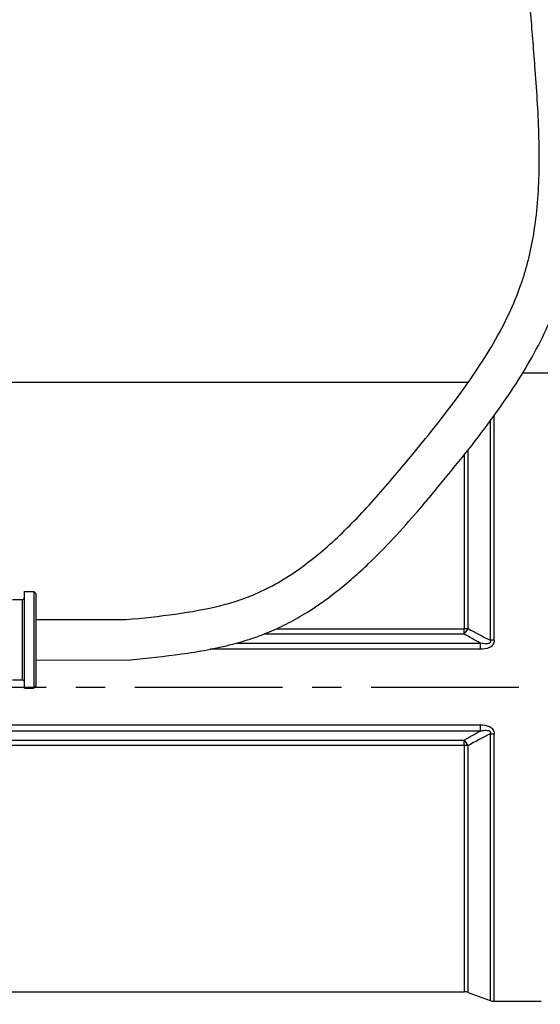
# Model space of a CAD drawing. Header units: millimetres. Extents: x 0 to 5940, y 0 to 4200.
# Tile 24 of 52: x 2845 to 3066, y 1186 to 1603. Entities that reach past the tile are written whole.
import ezdxf

# ---------------------------------------------------------------- set-up
doc = ezdxf.new("R2010")
doc.units = ezdxf.units.MM
doc.header["$LTSCALE"] = 50
doc.linetypes.add('MITTE', pattern=[2, 1.25, -0.25, 0.25, -0.25])
doc.layers.get('DEFPOINTS').update_dxf_attribs({"linetype": 'CONTINUOUS'})
for name, color, linetype in [('02-LINIE-035', 2, 'CONTINUOUS'), ('03-LINIE-050', 3, 'CONTINUOUS'), ('05-ACHSE', 1, 'MITTE'), ('06-MASSE1', 1, 'CONTINUOUS')]:
    doc.layers.add(name, color=color, linetype=linetype)
doc.styles.add('ACA_NORM', font='ROMANS.SHX')
doc.dimstyles.new('1-10', dxfattribs={"dimscale": 10, "dimtxt": 2.5, "dimasz": 3.5, "dimexe": 1, "dimexo": 0, "dimgap": 1, "dimtad": 1, "dimdec": 0, "dimzin": 0, "dimtxsty": 'ACA_NORM', "dimcen": 0, "dimadec": 0, "dimazin": 0, "dimtfac": 2.4, "dimtdec": 0, "dimtmove": 0, "dimatfit": 3, "dimfxl": 1, "dimtolj": 1, "dimtzin": 0, "dimarcsym": 0})

# ---------------------------------------------------------------- blocks, each defined once
blk = doc.blocks.new('*D5')
at = {"layer": '06-MASSE1', "color": 0, "lineweight": -2}
for p, q in [((3255.15, 1270.44), (3255.15, 922.01)), ((2545.15, 1083.27), (2545.15, 922.01)), ((3220.15, 932.01), (2580.15, 932.01))]:
    blk.add_line(p, q, dxfattribs=at)
at = {"layer": '06-MASSE1', "color": 0}
for points in [[(2580.15, 937.85), (2580.15, 926.18), (2545.15, 932.01)], [(3220.15, 937.85), (3220.15, 926.18), (3255.15, 932.01)]]:
    blk.add_solid(points, dxfattribs=at)
at = {"layer": 'DEFPOINTS', "color": 0}
for p in [(3255.15, 1270.44), (2545.15, 1083.27), (2545.15, 932.01)]:
    blk.add_point(p, dxfattribs=at)
at = {"layer": '06-MASSE1', "color": 0, "insert": (2900.15, 954.51), "char_height": 25, "attachment_point": 5, "style": 'ACA_NORM'}
blk.add_mtext('\\A1;W', dxfattribs=at)
blk = doc.blocks.new('*D12')
at = {"layer": '06-MASSE1', "color": 0, "lineweight": -2}
for p, q in [((3730.65, 1721.94), (3730.65, 808.62)), ((2405.15, 1123.85), (2405.15, 808.62)), ((3695.65, 818.62), (2440.15, 818.62))]:
    blk.add_line(p, q, dxfattribs=at)
at = {"layer": '06-MASSE1', "color": 0}
for points in [[(2440.15, 824.46), (2440.15, 812.79), (2405.15, 818.62)], [(3695.65, 824.46), (3695.65, 812.79), (3730.65, 818.62)]]:
    blk.add_solid(points, dxfattribs=at)
at = {"layer": 'DEFPOINTS', "color": 0}
for p in [(3730.65, 1721.94), (2405.15, 1123.85), (2405.15, 818.62)]:
    blk.add_point(p, dxfattribs=at)
at = {"layer": '06-MASSE1', "color": 0, "insert": (3067.9, 841.12), "char_height": 25, "attachment_point": 5, "style": 'ACA_NORM'}
blk.add_mtext('\\A1;1330', dxfattribs=at)

msp = doc.modelspace()

# ---------------------------------------------------------------- linework, layer by layer
at = {"layer": '02-LINIE-035'}
for p, q in [((3058.13, 1453.44), (3080.15, 1453.44)), ((2835.21, 1449.44), (3035.07, 1449.44)), ((3046.04, 1340.28), (3046.04, 1435.36)), ((3044.33, 1433.02), (3044.33, 1340.23)), ((3033.28, 1418.67), (3033.28, 1345.15)), ((3034.99, 1345.21), (3034.99, 1420.82)), ((2847.15, 1319.94), (2847.15, 1360.94)), ((2847.15, 1360.94), (2851.15, 1360.94)), ((2851.15, 1360.94), (2851.15, 1319.94)), ((2852.15, 1359.94), (2851.15, 1360.94)), ((2852.15, 1320.94), (2852.15, 1359.94)), ((2842.15, 1357.44), (2846.15, 1357.44)), ((2846.15, 1357.44), (2846.15, 1323.44)), ((2852.15, 1348.99), (2890.27, 1348.99)), ((3033.28, 1342.89), (2948.62, 1342.89)), ((2953.93, 1345.15), (3033.28, 1345.15)), ((3033.28, 1342.89), (3033.28, 1345.15)), ((2937.05, 1339.07), (3040.12, 1339.07)), ((3040.12, 1339.07), (3040.12, 1336.45)), ((3040.12, 1336.45), (2925.85, 1336.45)), ((2852.15, 1331.89), (2892, 1331.98)), ((2842.15, 1323.44), (2846.15, 1323.44)), ((2847.15, 1319.94), (2851.15, 1319.94)), ((2852.15, 1320.94), (2851.15, 1319.94)), ((2838.14, 1304.43), (3040.12, 1304.43)), ((3040.12, 1301.81), (2838.15, 1301.81)), ((3040.12, 1304.43), (3040.12, 1301.81)), ((3044.33, 1300.65), (3044.33, 1187.74)), ((3046.04, 1187.44), (3046.04, 1300.6)), ((2838.15, 1297.99), (3033.28, 1297.99)), ((3033.28, 1295.73), (3033.28, 1297.99)), ((3033.28, 1295.73), (2838.15, 1295.73)), ((3033.28, 1295.73), (3033.28, 1191.44)), ((3034.99, 1191.14), (3034.99, 1295.67)), ((2835.21, 1191.44), (3033.28, 1191.44)), ((3034.99, 1191.14), (3044.33, 1187.74)), ((3046.04, 1187.44), (3065.84, 1187.44))]:
    msp.add_line(p, q, dxfattribs=at)
for centre, radius, start, end in [((2846.15, 1358.44), 1, 270, 0), ((2846.15, 1322.44), 1, 0, 90), ((3033.28, 1186.44), 5, 70, 90), ((3046.04, 1192.44), 5, 250, 270)]:
    msp.add_arc(centre, radius, start, end, dxfattribs=at)
for centre, major_axis, ratio, start_param, end_param in [((3033.28, 1346.11), (-5, 0), 0.191532, 1.570796, 1.919862), ((3033.28, 1346.11), (-2.5, -4.33), 0.386247, 0.979995, 1.58551), ((3046.04, 1339.53), (-5, 0), 0.149144, 4.712389, 5.061455), ((3046.04, 1301.35), (-5, 0), 0.149144, 1.22173, 1.570796), ((3033.28, 1294.77), (2.5, -4.33), 0.386247, 1.556083, 2.161597), ((3033.28, 1294.77), (-5, 0), 0.191532, 4.363323, 4.712389)]:
    msp.add_ellipse(centre, major_axis=major_axis, ratio=ratio, start_param=start_param, end_param=end_param, dxfattribs=at)
for points in [[(3040.12, 1339.07), (3037.82, 1340.32), (3035.54, 1341.59), (3033.28, 1342.89)], [(3034.99, 1345.21), (3038.07, 1343.51), (3041.18, 1341.85), (3044.33, 1340.23)], [(3033.28, 1297.99), (3035.54, 1299.29), (3037.82, 1300.56), (3040.12, 1301.81)], [(3044.33, 1300.65), (3041.18, 1299.03), (3038.07, 1297.37), (3034.99, 1295.67)]]:
    msp.add_open_spline(points, degree=3, dxfattribs=at)
for points, knots in [([(3046.04, 1340.28), (3046.04, 1339.61), (3045.87, 1338.95), (3045.5, 1338.4), (3045.5, 1338.39), (3045.49, 1338.38), (3045.48, 1338.37), (3045.11, 1337.84), (3044.57, 1337.43), (3043.99, 1337.16), (3043.97, 1337.15), (3043.96, 1337.14), (3043.95, 1337.14), (3042.77, 1336.59), (3041.43, 1336.45), (3040.12, 1336.45)], [0, 0, 0, 0, 0.25, 0.25, 0.25, 0.255212, 0.255212, 0.255212, 0.5, 0.5, 0.5, 0.505624, 0.505624, 0.505624, 1, 1, 1, 1]), ([(3044.33, 1340.23), (3044.38, 1340.08), (3044.41, 1339.93), (3044.42, 1339.77), (3044.42, 1339.72), (3044.41, 1339.67), (3044.41, 1339.62), (3044.4, 1339.54), (3044.37, 1339.45), (3044.34, 1339.37), (3044.31, 1339.32), (3044.27, 1339.26), (3044.23, 1339.22), (3044.21, 1339.19), (3044.19, 1339.17), (3044.17, 1339.14), (3044.11, 1339.09), (3044.04, 1339.04), (3043.97, 1339), (3043.88, 1338.95), (3043.79, 1338.91), (3043.69, 1338.88), (3043.53, 1338.83), (3043.36, 1338.79), (3043.18, 1338.77), (3042.99, 1338.75), (3042.8, 1338.74), (3042.6, 1338.74), (3041.76, 1338.74), (3040.93, 1338.89), (3040.12, 1339.07)], [0.0000002, 0.0000002, 0.0000002, 0.0000002, 0.0896746, 0.0896746, 0.0896746, 0.1175237, 0.1175237, 0.1175237, 0.1667019, 0.1667019, 0.1667019, 0.2012482, 0.2012482, 0.2012482, 0.2190935, 0.2190935, 0.2190935, 0.2637691, 0.2637691, 0.2637691, 0.3202233, 0.3202233, 0.3202233, 0.4169297, 0.4169297, 0.4169297, 0.526988, 0.526988, 0.526988, 1, 1, 1, 1]), ([(3040.12, 1304.43), (3041.43, 1304.43), (3042.77, 1304.29), (3043.95, 1303.74), (3043.96, 1303.73), (3043.98, 1303.73), (3043.99, 1303.72), (3044.58, 1303.44), (3045.12, 1303.04), (3045.48, 1302.51), (3045.49, 1302.5), (3045.5, 1302.49), (3045.5, 1302.48), (3045.87, 1301.93), (3046.04, 1301.27), (3046.04, 1300.6)], [0, 0, 0, 0, 0.4944, 0.4944, 0.4944, 0.5, 0.5, 0.5, 0.744851, 0.744851, 0.744851, 0.75, 0.75, 0.75, 1, 1, 1, 1]), ([(3040.12, 1301.81), (3040.76, 1301.95), (3041.4, 1302.07), (3042.06, 1302.12), (3042.43, 1302.15), (3042.81, 1302.15), (3043.19, 1302.11), (3043.27, 1302.1), (3043.36, 1302.08), (3043.44, 1302.07), (3043.58, 1302.04), (3043.72, 1302), (3043.85, 1301.94), (3043.93, 1301.91), (3044, 1301.87), (3044.06, 1301.82), (3044.13, 1301.78), (3044.19, 1301.72), (3044.23, 1301.67), (3044.25, 1301.65), (3044.26, 1301.64), (3044.27, 1301.63), (3044.32, 1301.55), (3044.37, 1301.45), (3044.39, 1301.36), (3044.41, 1301.28), (3044.42, 1301.2), (3044.42, 1301.12), (3044.41, 1301.02), (3044.4, 1300.91), (3044.37, 1300.81), (3044.36, 1300.76), (3044.34, 1300.7), (3044.33, 1300.65)], [0, 0, 0, 0, 0.3701426, 0.3701426, 0.3701426, 0.5829279, 0.5829279, 0.5829279, 0.6308234, 0.6308234, 0.6308234, 0.7113576, 0.7113576, 0.7113576, 0.7555012, 0.7555012, 0.7555012, 0.7985446, 0.7985446, 0.7985446, 0.80792, 0.80792, 0.80792, 0.8638676, 0.8638676, 0.8638676, 0.9084075, 0.9084075, 0.9084075, 0.9676844, 0.9676844, 0.9676844, 0.9999998, 0.9999998, 0.9999998, 0.9999998])]:
    msp.add_open_spline(points, degree=3, knots=knots, dxfattribs=at)
at = {"layer": '03-LINIE-050'}
for points, knots in [([(2892, 1331.98), (2899.15, 1332.7), (2906.42, 1333.43), (2920.93, 1335.45), (2928.18, 1336.74), (2938.13, 1339.34), (2940.94, 1340.17), (2945.41, 1341.67), (2947.09, 1342.29), (2951.54, 1344.04), (2954.27, 1345.26), (2959.6, 1347.9), (2962.21, 1349.33), (2969.85, 1353.88), (2974.71, 1357.29), (2984.05, 1364.63), (2988.52, 1368.58), (3000.11, 1379.67), (3006.95, 1387.15), (3016.12, 1397.79), (3018.67, 1400.82), (3023.09, 1406.14), (3024.98, 1408.43), (3028.74, 1413.03), (3030.61, 1415.34), (3036.19, 1422.29), (3039.84, 1426.98), (3049.42, 1439.87), (3055.12, 1448.2), (3065.21, 1465.51), (3069.61, 1474.49), (3073.78, 1485.99), (3074.49, 1488.11), (3076.47, 1494.52), (3077.56, 1498.85), (3079.35, 1507.59), (3080.06, 1512), (3081.86, 1526.64), (3082.26, 1536.98), (3082.08, 1557.68), (3081.5, 1568.05), (3080.48, 1582.44), (3080.16, 1586.55), (3079.62, 1593.51), (3079.39, 1596.37), (3078.94, 1602.08), (3078.71, 1604.94), (3078, 1613.49), (3077.5, 1619.19), (3075.78, 1636.25), (3074.34, 1647.6), (3070.15, 1670.2), (3067.41, 1681.47), (3062.42, 1696.35), (3061.07, 1700.04), (3058.13, 1707.38), (3056.54, 1711.04), (3051.41, 1721.89), (3047.51, 1728.96), (3038.69, 1742.42), (3033.78, 1748.8), (3025, 1758.2), (3021.46, 1761.56), (3015.94, 1766.14), (3014.12, 1767.56), (3010.65, 1770.06), (3009.02, 1771.17), (3005.7, 1773.29), (3004.01, 1774.29), (2998.9, 1777.16), (2995.4, 1778.89), (2985.77, 1783.14), (2979.51, 1785.35), (2973.15, 1787.27)], [0, 0, 0, 0, 21.027658, 21.027658, 42.055316, 42.055316, 50.390943, 50.390943, 55.453823, 55.453823, 63.932963, 63.932963, 72.412103, 72.412103, 89.370384, 89.370384, 106.328664, 106.328664, 134.823993, 134.823993, 146.026529, 146.026529, 154.498182, 154.498182, 162.969835, 162.969835, 179.913141, 179.913141, 208.904439, 208.904439, 237.895736, 237.895736, 244.354679, 244.354679, 257.272566, 257.272566, 270.190453, 270.190453, 299.963417, 299.963417, 329.736381, 329.736381, 341.737434, 341.737434, 350.163215, 350.163215, 358.588996, 358.588996, 375.440558, 375.440558, 409.143681, 409.143681, 442.846805, 442.846805, 453.967457, 453.967457, 465.088109, 465.088109, 487.329413, 487.329413, 509.570717, 509.570717, 523.185183, 523.185183, 529.630958, 529.630958, 535.167886, 535.167886, 540.704814, 540.704814, 551.77867, 551.77867, 570.713955, 570.713955, 570.713955, 570.713955]), ([(2890.27, 1348.99), (2897.31, 1349.7), (2904.25, 1350.41), (2917.68, 1352.26), (2924.18, 1353.41), (2932.85, 1355.62), (2935.3, 1356.33), (2939.36, 1357.67), (2941.01, 1358.27), (2945.85, 1360.19), (2949.01, 1361.67), (2955.2, 1364.99), (2958.23, 1366.84), (2967.2, 1372.89), (2972.98, 1377.6), (2984.23, 1388), (2989.69, 1393.68), (3000.4, 1405.62), (3005.65, 1411.88), (3014.13, 1422.16), (3017.36, 1426.12), (3023.65, 1434.02), (3026.71, 1437.98), (3035.56, 1449.89), (3041, 1457.88), (3050.4, 1474.12), (3054.36, 1482.36), (3057.94, 1492.53), (3058.51, 1494.26), (3059.55, 1497.75), (3060.04, 1499.51), (3061.37, 1504.84), (3062.11, 1508.47), (3064.15, 1520.8), (3064.84, 1529.79), (3065.22, 1548.22), (3064.91, 1557.66), (3064.08, 1571.98), (3063.75, 1576.78), (3063.1, 1585.52), (3062.78, 1589.45), (3062.16, 1597.31), (3061.86, 1601.22), (3060.9, 1612.86), (3060.22, 1620.53), (3058.12, 1639.71), (3056.5, 1651.09), (3051.81, 1673.4), (3048.76, 1684.33), (3041.27, 1703.77), (3037.22, 1712.36), (3027.74, 1728.43), (3022.33, 1735.92), (3014.17, 1744.77), (3011.96, 1746.96), (3007.03, 1751.41), (3004.28, 1753.62), (2999.36, 1757.08), (2997.22, 1758.45), (2992.8, 1761.01), (2990.52, 1762.2), (2983, 1765.81), (2977.51, 1767.92), (2971.77, 1769.78)], [0, 0, 0, 0, 20.667348, 20.667348, 41.334696, 41.334696, 49.728896, 49.728896, 55.626438, 55.626438, 67.421523, 67.421523, 79.216607, 79.216607, 102.9159, 102.9159, 126.615192, 126.615192, 150.314485, 150.314485, 165.123658, 165.123658, 179.932831, 179.932831, 209.551177, 209.551177, 239.169523, 239.169523, 245.204266, 245.204266, 251.239009, 251.239009, 263.308495, 263.308495, 291.639479, 291.639479, 319.970464, 319.970464, 334.166542, 334.166542, 345.741095, 345.741095, 357.315647, 357.315647, 380.464752, 380.464752, 415.962544, 415.962544, 451.460337, 451.460337, 480.149873, 480.149873, 508.83941, 508.83941, 518.977329, 518.977329, 530.749404, 530.749404, 539.320673, 539.320673, 547.891941, 547.891941, 566.834117, 566.834117, 566.834117, 566.834117])]:
    msp.add_open_spline(points, degree=3, knots=knots, dxfattribs=at)
at = {"layer": '05-ACHSE'}
msp.add_line((2093.89, 1320.44), (3341.22, 1320.44), dxfattribs=at)

# ---------------------------------------------------------------- dimensions: what is measured, and where the dimension line sits
at = {"layer": '06-MASSE1'}
dim = msp.add_linear_dim(base=(2405.15467365, 818.6244679), p1=(3730.65467365, 1721.94023835), p2=(2405.15467365, 1123.85045256), dimstyle='1-10', override={"dimrnd": 10}, dxfattribs=at)
dim.commit()
dim.dimension.update_dxf_attribs({"geometry": '*D12', "text_midpoint": (3067.90467365, 841.1244679)})
dim = msp.add_linear_dim(base=(2545.15, 932.01), p1=(3255.15, 1270.44), p2=(2545.15, 1083.27), text='W', dimstyle='1-10', dxfattribs=at)
dim.commit()
dim.dimension.update_dxf_attribs({"geometry": '*D5', "text_midpoint": (2900.15, 954.51)})

doc.saveas('drawing.dxf')
